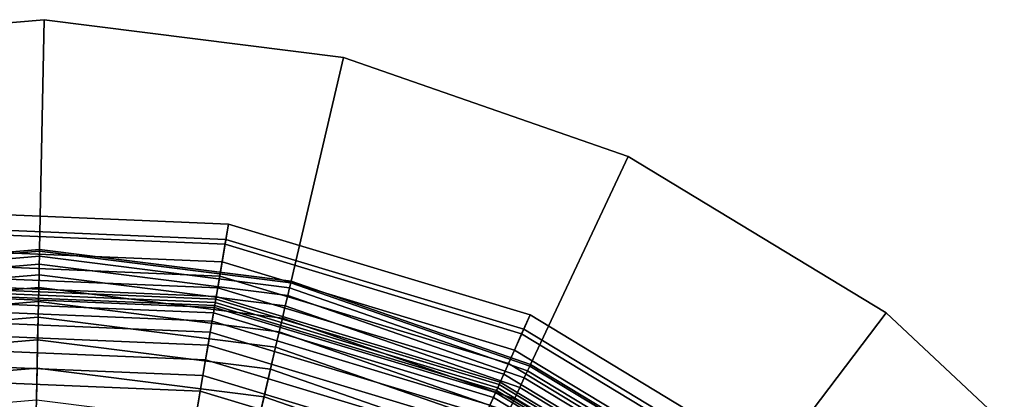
# Model space of a CAD drawing. Extents: x -43.1 to 43.1, y -41.3 to 41.3.
# Tile 153 of 256: x -30.996 to -30.04, y 13.711 to 14.079. Entities that reach past the tile are written whole.
import ezdxf

# ---------------------------------------------------------------- set-up
doc = ezdxf.new("R2010")
doc.units = 0
for name, color, linetype in [('LAMP', 7, 'CONTINUOUS'), ('LAMP_SUPPORT', 18, 'CONTINUOUS'), ('METAL_BASE', 254, 'CONTINUOUS')]:
    doc.layers.add(name, color=color, linetype=linetype)

msp = doc.modelspace()

# ---------------------------------------------------------------- linework, layer by layer
at = {"layer": 'LAMP'}
for points in [[(-31.099, 13.8937, 24.6401), (-30.7934, 13.8809, 24.6401), (-30.7959, 13.8659, 24.7579), (-31.0977, 13.8785, 24.7579)], [(-31.0973, 13.8737, 24.3843), (-30.7967, 13.8612, 24.3843), (-30.7934, 13.8809, 24.6401), (-31.099, 13.8937, 24.6401)], [(-31.0977, 13.8785, 24.7579), (-30.7959, 13.8659, 24.7579), (-30.8057, 13.8081, 24.8806), (-31.0928, 13.82, 24.8806)], [(-30.7967, 13.8612, 24.3843), (-30.5087, 13.7743, 24.3843), (-30.5005, 13.7926, 24.6401), (-30.7934, 13.8809, 24.6401)], [(-30.7934, 13.8809, 24.6401), (-30.5005, 13.7926, 24.6401), (-30.5067, 13.7787, 24.7579), (-30.7959, 13.8659, 24.7579)], [(-31.0958, 13.8566, 24.0998), (-30.7996, 13.8443, 24.0998), (-30.7967, 13.8612, 24.3843), (-31.0973, 13.8737, 24.3843)], [(-30.7959, 13.8659, 24.7579), (-30.5067, 13.7787, 24.7579), (-30.5306, 13.7251, 24.8806), (-30.8057, 13.8081, 24.8806)], [(-31.0947, 13.8424, 23.7996), (-30.8019, 13.8302, 23.7996), (-30.7996, 13.8443, 24.0998), (-31.0958, 13.8566, 24.0998)], [(-30.7996, 13.8443, 24.0998), (-30.5156, 13.7586, 24.0998), (-30.5087, 13.7743, 24.3843), (-30.7967, 13.8612, 24.3843)], [(-31.0937, 13.831, 23.4966), (-30.8038, 13.819, 23.4966), (-30.8019, 13.8302, 23.7996), (-31.0947, 13.8424, 23.7996)], [(-30.8019, 13.8302, 23.7996), (-30.5214, 13.7456, 23.7996), (-30.5156, 13.7586, 24.0998), (-30.7996, 13.8443, 24.0998)], [(-31.093, 13.8225, 23.2036), (-30.8053, 13.8105, 23.2036), (-30.8038, 13.819, 23.4966), (-31.0937, 13.831, 23.4966)], [(-30.8038, 13.819, 23.4966), (-30.5261, 13.7352, 23.4966), (-30.5214, 13.7456, 23.7996), (-30.8019, 13.8302, 23.7996)], [(-31.0925, 13.8167, 22.9337), (-30.8062, 13.8047, 22.9337), (-30.8053, 13.8105, 23.2036), (-31.093, 13.8225, 23.2036)], [(-31.0928, 13.82, 24.8806), (-30.8057, 13.8081, 24.8806), (-30.8208, 13.7187, 24.9998), (-31.0852, 13.7297, 24.9998)], [(-31.0922, 13.8136, 22.6997), (-30.8067, 13.8017, 22.6997), (-30.8062, 13.8047, 22.9337), (-31.0925, 13.8167, 22.9337)], [(-30.8053, 13.8105, 23.2036), (-30.5296, 13.7273, 23.2036), (-30.5261, 13.7352, 23.4966), (-30.8038, 13.819, 23.4966)], [(-31.0921, 13.8117, 22.6845), (-30.8071, 13.7998, 22.6845), (-30.8067, 13.8017, 22.6997), (-31.0922, 13.8136, 22.6997)], [(-31.0916, 13.8064, 22.6707), (-30.808, 13.7946, 22.6707), (-30.8071, 13.7998, 22.6845), (-31.0921, 13.8117, 22.6845)], [(-30.8057, 13.8081, 24.8806), (-30.5306, 13.7251, 24.8806), (-30.5674, 13.6423, 24.9998), (-30.8208, 13.7187, 24.9998)], [(-30.8062, 13.8047, 22.9337), (-30.5319, 13.722, 22.9337), (-30.5296, 13.7273, 23.2036), (-30.8053, 13.8105, 23.2036)], [(-31.0909, 13.7982, 22.6586), (-30.8093, 13.7865, 22.6586), (-30.808, 13.7946, 22.6707), (-31.0916, 13.8064, 22.6707)], [(-31.09, 13.7875, 22.6486), (-30.8111, 13.7759, 22.6486), (-30.8093, 13.7865, 22.6586), (-31.0909, 13.7982, 22.6586)], [(-30.808, 13.7946, 22.6707), (-30.5361, 13.7126, 22.6707), (-30.534, 13.7174, 22.6845), (-30.8071, 13.7998, 22.6845)], [(-30.8071, 13.7998, 22.6845), (-30.534, 13.7174, 22.6845), (-30.5332, 13.7192, 22.6997), (-30.8067, 13.8017, 22.6997)], [(-30.8067, 13.8017, 22.6997), (-30.5332, 13.7192, 22.6997), (-30.5319, 13.722, 22.9337), (-30.8062, 13.8047, 22.9337)], [(-30.8093, 13.7865, 22.6586), (-30.5395, 13.7051, 22.6586), (-30.5361, 13.7126, 22.6707), (-30.808, 13.7946, 22.6707)], [(-30.5087, 13.7743, 24.3843), (-30.2513, 13.6185, 24.3843), (-30.2389, 13.6342, 24.6401), (-30.5005, 13.7926, 24.6401)], [(-30.5005, 13.7926, 24.6401), (-30.2389, 13.6342, 24.6401), (-30.2483, 13.6223, 24.7579), (-30.5067, 13.7787, 24.7579)], [(-31.089, 13.7748, 22.6411), (-30.8132, 13.7633, 22.6411), (-30.8111, 13.7759, 22.6486), (-31.09, 13.7875, 22.6486)], [(-30.8111, 13.7759, 22.6486), (-30.5438, 13.6953, 22.6486), (-30.5395, 13.7051, 22.6586), (-30.8093, 13.7865, 22.6586)], [(-30.5067, 13.7787, 24.7579), (-30.2483, 13.6223, 24.7579), (-30.2847, 13.5763, 24.8806), (-30.5306, 13.7251, 24.8806)], [(-31.0877, 13.7604, 22.6365), (-30.8156, 13.7491, 22.6365), (-30.8132, 13.7633, 22.6411), (-31.089, 13.7748, 22.6411)], [(-30.8132, 13.7633, 22.6411), (-30.549, 13.6836, 22.6411), (-30.5438, 13.6953, 22.6486), (-30.8111, 13.7759, 22.6486)], [(-30.5156, 13.7586, 24.0998), (-30.2619, 13.6051, 24.0998), (-30.2513, 13.6185, 24.3843), (-30.5087, 13.7743, 24.3843)], [(-31.0864, 13.7448, 22.6352), (-30.8182, 13.7337, 22.6352), (-30.8156, 13.7491, 22.6365), (-31.0877, 13.7604, 22.6365)], [(-30.8156, 13.7491, 22.6365), (-30.5549, 13.6704, 22.6365), (-30.549, 13.6836, 22.6411), (-30.8132, 13.7633, 22.6411)], [(-30.5214, 13.7456, 23.7996), (-30.2708, 13.5939, 23.7996), (-30.2619, 13.6051, 24.0998), (-30.5156, 13.7586, 24.0998)], [(-31.0659, 13.5008, 22.6428), (-30.859, 13.4922, 22.6428), (-30.8182, 13.7337, 22.6352), (-31.0864, 13.7448, 22.6352)], [(-30.8182, 13.7337, 22.6352), (-30.5612, 13.6561, 22.6352), (-30.5549, 13.6704, 22.6365), (-30.8156, 13.7491, 22.6365)], [(-30.5261, 13.7352, 23.4966), (-30.2779, 13.585, 23.4966), (-30.2708, 13.5939, 23.7996), (-30.5214, 13.7456, 23.7996)], [(-30.859, 13.4922, 22.6428), (-30.6608, 13.4324, 22.6428), (-30.5612, 13.6561, 22.6352), (-30.8182, 13.7337, 22.6352)], [(-30.5296, 13.7273, 23.2036), (-30.2832, 13.5782, 23.2036), (-30.2779, 13.585, 23.4966), (-30.5261, 13.7352, 23.4966)], [(-31.0852, 13.7297, 24.9998), (-30.8208, 13.7187, 24.9998), (-30.8393, 13.609, 25.107), (-31.0758, 13.6188, 25.107)], [(-30.5306, 13.7251, 24.8806), (-30.2847, 13.5763, 24.8806), (-30.341, 13.5053, 24.9998), (-30.5674, 13.6423, 24.9998)], [(-30.5332, 13.7192, 22.6997), (-30.2887, 13.5713, 22.6997), (-30.2868, 13.5737, 22.9337), (-30.5319, 13.722, 22.9337)], [(-30.5319, 13.722, 22.9337), (-30.2868, 13.5737, 22.9337), (-30.2832, 13.5782, 23.2036), (-30.5296, 13.7273, 23.2036)], [(-30.8208, 13.7187, 24.9998), (-30.5674, 13.6423, 24.9998), (-30.6126, 13.5406, 25.107), (-30.8393, 13.609, 25.107)], [(-30.5395, 13.7051, 22.6586), (-30.2984, 13.5591, 22.6586), (-30.2932, 13.5656, 22.6707), (-30.5361, 13.7126, 22.6707)], [(-30.5361, 13.7126, 22.6707), (-30.2932, 13.5656, 22.6707), (-30.2899, 13.5697, 22.6845), (-30.534, 13.7174, 22.6845)], [(-30.534, 13.7174, 22.6845), (-30.2899, 13.5697, 22.6845), (-30.2887, 13.5713, 22.6997), (-30.5332, 13.7192, 22.6997)]]:
    msp.add_3dface(points, dxfattribs=at)
at = {"layer": 'LAMP_SUPPORT'}
for points in [[(-30.9769, 13.8562, 19.0011), (-31.2222, 13.8356, 19.0011), (-31.2219, 13.8339, 18.9861), (-30.9769, 13.8545, 18.9861)], [(-30.9769, 13.8562, 22.465), (-31.2222, 13.8356, 22.465), (-31.2222, 13.8356, 19.0011), (-30.9769, 13.8562, 19.0011)], [(-30.9769, 13.8545, 22.48), (-31.2219, 13.8339, 22.48), (-31.2222, 13.8356, 22.465), (-30.9769, 13.8562, 22.465)], [(-30.7326, 13.8255, 19.0011), (-30.9769, 13.8562, 19.0011), (-30.9769, 13.8545, 18.9861), (-30.733, 13.8238, 18.9861)], [(-30.7326, 13.8255, 22.465), (-30.9769, 13.8562, 22.465), (-30.9769, 13.8562, 19.0011), (-30.7326, 13.8255, 19.0011)], [(-30.733, 13.8238, 22.48), (-30.9769, 13.8545, 22.48), (-30.9769, 13.8562, 22.465), (-30.7326, 13.8255, 22.465)], [(-30.9769, 13.8545, 18.9861), (-31.2219, 13.8339, 18.9861), (-31.2209, 13.829, 18.9723), (-30.977, 13.8496, 18.9723)], [(-30.977, 13.8496, 22.4939), (-31.2209, 13.829, 22.4939), (-31.2219, 13.8339, 22.48), (-30.9769, 13.8545, 22.48)], [(-30.977, 13.8496, 18.9723), (-31.2209, 13.829, 18.9723), (-31.2195, 13.8214, 18.9601), (-30.9772, 13.8418, 18.9601)], [(-30.9772, 13.8418, 22.5061), (-31.2195, 13.8214, 22.5061), (-31.2209, 13.829, 22.4939), (-30.977, 13.8496, 22.4939)], [(-30.7341, 13.8189, 18.9723), (-30.977, 13.8496, 18.9723), (-30.9772, 13.8418, 18.9601), (-30.7359, 13.8114, 18.9601)], [(-30.7359, 13.8114, 22.5061), (-30.9772, 13.8418, 22.5061), (-30.977, 13.8496, 22.4939), (-30.7341, 13.8189, 22.4939)], [(-30.733, 13.8238, 18.9861), (-30.9769, 13.8545, 18.9861), (-30.977, 13.8496, 18.9723), (-30.7341, 13.8189, 18.9723)], [(-30.7341, 13.8189, 22.4939), (-30.977, 13.8496, 22.4939), (-30.9769, 13.8545, 22.48), (-30.733, 13.8238, 22.48)], [(-30.9772, 13.8418, 18.9601), (-31.2195, 13.8214, 18.9601), (-31.2176, 13.8114, 18.9499), (-30.9774, 13.8316, 18.9499)], [(-30.9774, 13.8316, 22.5162), (-31.2176, 13.8114, 22.5162), (-31.2195, 13.8214, 22.5061), (-30.9772, 13.8418, 22.5061)], [(-30.7359, 13.8114, 18.9601), (-30.9772, 13.8418, 18.9601), (-30.9774, 13.8316, 18.9499), (-30.7382, 13.8015, 18.9499)], [(-30.7382, 13.8015, 22.5162), (-30.9774, 13.8316, 22.5162), (-30.9772, 13.8418, 22.5061), (-30.7359, 13.8114, 22.5061)], [(-30.9774, 13.8316, 18.9499), (-31.2176, 13.8114, 18.9499), (-31.2153, 13.7994, 18.9421), (-30.9776, 13.8194, 18.9421)], [(-30.9776, 13.8194, 22.524), (-31.2153, 13.7994, 22.524), (-31.2176, 13.8114, 22.5162), (-30.9774, 13.8316, 22.5162)], [(-30.7382, 13.8015, 18.9499), (-30.9774, 13.8316, 18.9499), (-30.9776, 13.8194, 18.9421), (-30.741, 13.7896, 18.9421)], [(-30.741, 13.7896, 22.524), (-30.9776, 13.8194, 22.524), (-30.9774, 13.8316, 22.5162), (-30.7382, 13.8015, 22.5162)], [(-30.9776, 13.8194, 18.9421), (-31.2153, 13.7994, 18.9421), (-31.2127, 13.7858, 18.9372), (-30.9779, 13.8056, 18.9372)], [(-30.9779, 13.8056, 22.5289), (-31.2127, 13.7858, 22.5289), (-31.2153, 13.7994, 22.524), (-30.9776, 13.8194, 22.524)], [(-30.741, 13.7896, 18.9421), (-30.9776, 13.8194, 18.9421), (-30.9779, 13.8056, 18.9372), (-30.7442, 13.7762, 18.9372)], [(-30.7442, 13.7762, 22.5289), (-30.9779, 13.8056, 22.5289), (-30.9776, 13.8194, 22.524), (-30.741, 13.7896, 22.524)], [(-30.5029, 13.7385, 18.9723), (-30.7341, 13.8189, 18.9723), (-30.7359, 13.8114, 18.9601), (-30.5062, 13.7315, 18.9601)], [(-30.5062, 13.7315, 22.5061), (-30.7359, 13.8114, 22.5061), (-30.7341, 13.8189, 22.4939), (-30.5029, 13.7385, 22.4939)], [(-30.5008, 13.743, 18.9861), (-30.733, 13.8238, 18.9861), (-30.7341, 13.8189, 18.9723), (-30.5029, 13.7385, 18.9723)], [(-30.5029, 13.7385, 22.4939), (-30.7341, 13.8189, 22.4939), (-30.733, 13.8238, 22.48), (-30.5008, 13.743, 22.48)], [(-30.5001, 13.7446, 19.0011), (-30.7326, 13.8255, 19.0011), (-30.733, 13.8238, 18.9861), (-30.5008, 13.743, 18.9861)], [(-30.5008, 13.743, 22.48), (-30.733, 13.8238, 22.48), (-30.7326, 13.8255, 22.465), (-30.5001, 13.7446, 22.465)], [(-30.5001, 13.7446, 22.465), (-30.7326, 13.8255, 22.465), (-30.7326, 13.8255, 19.0011), (-30.5001, 13.7446, 19.0011)], [(-30.5062, 13.7315, 18.9601), (-30.7359, 13.8114, 18.9601), (-30.7382, 13.8015, 18.9499), (-30.5106, 13.7223, 18.9499)], [(-30.5106, 13.7223, 22.5162), (-30.7382, 13.8015, 22.5162), (-30.7359, 13.8114, 22.5061), (-30.5062, 13.7315, 22.5061)], [(-30.9779, 13.8056, 18.9372), (-31.2127, 13.7858, 18.9372), (-31.2099, 13.7711, 18.9354), (-30.9782, 13.7906, 18.9354)], [(-30.9782, 13.7906, 22.5307), (-31.2099, 13.7711, 22.5307), (-31.2127, 13.7858, 22.5289), (-30.9779, 13.8056, 22.5289)], [(-30.7442, 13.7762, 18.9372), (-30.9779, 13.8056, 18.9372), (-30.9782, 13.7906, 18.9354), (-30.7476, 13.7615, 18.9354)], [(-30.7476, 13.7615, 22.5307), (-30.9782, 13.7906, 22.5307), (-30.9779, 13.8056, 22.5289), (-30.7442, 13.7762, 22.5289)], [(-30.5106, 13.7223, 18.9499), (-30.7382, 13.8015, 18.9499), (-30.741, 13.7896, 18.9421), (-30.5157, 13.7112, 18.9421)], [(-30.5157, 13.7112, 22.524), (-30.741, 13.7896, 22.524), (-30.7382, 13.8015, 22.5162), (-30.5106, 13.7223, 22.5162)], [(-30.9782, 13.7906, 18.9354), (-31.2099, 13.7711, 18.9354), (-31.2058, 13.7495, 18.9338), (-30.9787, 13.7686, 18.9338)], [(-30.9802, 13.6973, 22.5307), (-31.1924, 13.6795, 22.5307), (-31.2099, 13.7711, 22.5307), (-30.9782, 13.7906, 22.5307)], [(-30.7689, 13.6707, 22.5307), (-30.9802, 13.6973, 22.5307), (-30.9782, 13.7906, 22.5307), (-30.7476, 13.7615, 22.5307)], [(-30.7476, 13.7615, 18.9354), (-30.9782, 13.7906, 18.9354), (-30.9787, 13.7686, 18.9338), (-30.7526, 13.7401, 18.9338)], [(-30.5157, 13.7112, 18.9421), (-30.741, 13.7896, 18.9421), (-30.7442, 13.7762, 18.9372), (-30.5216, 13.6987, 18.9372)], [(-30.5216, 13.6987, 22.5289), (-30.7442, 13.7762, 22.5289), (-30.741, 13.7896, 22.524), (-30.5157, 13.7112, 22.524)], [(-30.9787, 13.7686, 18.9338), (-31.2058, 13.7495, 18.9338), (-31.2006, 13.7225, 18.929), (-30.9793, 13.7411, 18.929)], [(-30.7526, 13.7401, 18.9338), (-30.9787, 13.7686, 18.9338), (-30.9793, 13.7411, 18.929), (-30.7589, 13.7133, 18.929)], [(-30.5216, 13.6987, 18.9372), (-30.7442, 13.7762, 18.9372), (-30.7476, 13.7615, 18.9354), (-30.528, 13.6851, 18.9354)], [(-30.528, 13.6851, 22.5307), (-30.7476, 13.7615, 22.5307), (-30.7442, 13.7762, 22.5289), (-30.5216, 13.6987, 22.5289)], [(-30.5677, 13.6007, 22.5307), (-30.7689, 13.6707, 22.5307), (-30.7476, 13.7615, 22.5307), (-30.528, 13.6851, 22.5307)], [(-30.528, 13.6851, 18.9354), (-30.7476, 13.7615, 18.9354), (-30.7526, 13.7401, 18.9338), (-30.5374, 13.6653, 18.9338)], [(-30.9793, 13.7411, 18.929), (-31.2006, 13.7225, 18.929), (-31.1948, 13.6922, 18.9214), (-30.9799, 13.7103, 18.9214)], [(-30.7589, 13.7133, 18.929), (-30.9793, 13.7411, 18.929), (-30.9799, 13.7103, 18.9214), (-30.7659, 13.6833, 18.9214)], [(-30.5374, 13.6653, 18.9338), (-30.7526, 13.7401, 18.9338), (-30.7589, 13.7133, 18.929), (-30.5491, 13.6403, 18.929)], [(-30.2905, 13.6157, 18.9861), (-30.5008, 13.743, 18.9861), (-30.5029, 13.7385, 18.9723), (-30.2935, 13.6118, 18.9723)], [(-30.2935, 13.6118, 22.4939), (-30.5029, 13.7385, 22.4939), (-30.5008, 13.743, 22.48), (-30.2905, 13.6157, 22.48)], [(-30.2895, 13.6171, 19.0011), (-30.5001, 13.7446, 19.0011), (-30.5008, 13.743, 18.9861), (-30.2905, 13.6157, 18.9861)], [(-30.2905, 13.6157, 22.48), (-30.5008, 13.743, 22.48), (-30.5001, 13.7446, 22.465), (-30.2895, 13.6171, 22.465)], [(-30.2895, 13.6171, 22.465), (-30.5001, 13.7446, 22.465), (-30.5001, 13.7446, 19.0011), (-30.2895, 13.6171, 19.0011)], [(-30.2982, 13.6056, 18.9601), (-30.5062, 13.7315, 18.9601), (-30.5106, 13.7223, 18.9499), (-30.3043, 13.5975, 18.9499)], [(-30.3043, 13.5975, 22.5162), (-30.5106, 13.7223, 22.5162), (-30.5062, 13.7315, 22.5061), (-30.2982, 13.6056, 22.5061)], [(-30.2935, 13.6118, 18.9723), (-30.5029, 13.7385, 18.9723), (-30.5062, 13.7315, 18.9601), (-30.2982, 13.6056, 18.9601)], [(-30.2982, 13.6056, 22.5061), (-30.5062, 13.7315, 22.5061), (-30.5029, 13.7385, 22.4939), (-30.2935, 13.6118, 22.4939)], [(-30.3043, 13.5975, 18.9499), (-30.5106, 13.7223, 18.9499), (-30.5157, 13.7112, 18.9421), (-30.3117, 13.5878, 18.9421)], [(-30.3117, 13.5878, 22.524), (-30.5157, 13.7112, 22.524), (-30.5106, 13.7223, 22.5162), (-30.3043, 13.5975, 22.5162)], [(-30.5491, 13.6403, 18.929), (-30.7589, 13.7133, 18.929), (-30.7659, 13.6833, 18.9214), (-30.5622, 13.6124, 18.9214)], [(-30.3117, 13.5878, 18.9421), (-30.5157, 13.7112, 18.9421), (-30.5216, 13.6987, 18.9372), (-30.3201, 13.5767, 18.9372)], [(-30.3201, 13.5767, 22.5289), (-30.5216, 13.6987, 22.5289), (-30.5157, 13.7112, 22.524), (-30.3117, 13.5878, 22.524)]]:
    msp.add_3dface(points, dxfattribs=at)
at = {"layer": 'METAL_BASE'}
for points in [[(-30.9723, 14.0792, 20.7327), (-31.264, 14.0546, 20.7327), (-31.264, 14.0546, 19.8457), (-30.9723, 14.0792, 19.8457)], [(-30.9769, 13.8562, 19.8457), (-30.9723, 14.0792, 19.8457), (-31.264, 14.0546, 19.8457), (-31.2222, 13.8356, 19.8457)], [(-31.2222, 13.8356, 20.7327), (-31.264, 14.0546, 20.7327), (-30.9723, 14.0792, 20.7327), (-30.9769, 13.8562, 20.7327)], [(-30.7326, 13.8255, 19.8457), (-30.6818, 14.0425, 19.8457), (-30.9723, 14.0792, 19.8457), (-30.9769, 13.8562, 19.8457)], [(-30.9769, 13.8562, 20.7327), (-30.9723, 14.0792, 20.7327), (-30.6818, 14.0425, 20.7327), (-30.7326, 13.8255, 20.7327)], [(-30.6818, 14.0425, 20.7327), (-30.9723, 14.0792, 20.7327), (-30.9723, 14.0792, 19.8457), (-30.6818, 14.0425, 19.8457)], [(-30.5001, 13.7446, 19.8457), (-30.4052, 13.9463, 19.8457), (-30.6818, 14.0425, 19.8457), (-30.7326, 13.8255, 19.8457)], [(-30.7326, 13.8255, 20.7327), (-30.6818, 14.0425, 20.7327), (-30.4052, 13.9463, 20.7327), (-30.5001, 13.7446, 20.7327)], [(-30.4052, 13.9463, 20.7327), (-30.6818, 14.0425, 20.7327), (-30.6818, 14.0425, 19.8457), (-30.4052, 13.9463, 19.8457)], [(-30.2895, 13.6171, 19.8457), (-30.1547, 13.7947, 19.8457), (-30.4052, 13.9463, 19.8457), (-30.5001, 13.7446, 19.8457)], [(-30.5001, 13.7446, 20.7327), (-30.4052, 13.9463, 20.7327), (-30.1547, 13.7947, 20.7327), (-30.2895, 13.6171, 20.7327)], [(-30.1547, 13.7947, 20.7327), (-30.4052, 13.9463, 20.7327), (-30.4052, 13.9463, 19.8457), (-30.1547, 13.7947, 19.8457)], [(-30.9769, 13.8562, 19.8457), (-31.2222, 13.8356, 19.8457), (-31.2222, 13.8356, 20.7327), (-30.9769, 13.8562, 20.7327)], [(-30.7326, 13.8255, 19.8457), (-30.9769, 13.8562, 19.8457), (-30.9769, 13.8562, 20.7327), (-30.7326, 13.8255, 20.7327)], [(-30.5001, 13.7446, 19.8457), (-30.7326, 13.8255, 19.8457), (-30.7326, 13.8255, 20.7327), (-30.5001, 13.7446, 20.7327)], [(-30.1099, 13.4486, 19.8457), (-29.9412, 13.5943, 19.8457), (-30.1547, 13.7947, 19.8457), (-30.2895, 13.6171, 19.8457)], [(-30.2895, 13.6171, 20.7327), (-30.1547, 13.7947, 20.7327), (-29.9412, 13.5943, 20.7327), (-30.1099, 13.4486, 20.7327)], [(-29.9412, 13.5943, 20.7327), (-30.1547, 13.7947, 20.7327), (-30.1547, 13.7947, 19.8457), (-29.9412, 13.5943, 19.8457)], [(-30.2895, 13.6171, 19.8457), (-30.5001, 13.7446, 19.8457), (-30.5001, 13.7446, 20.7327), (-30.2895, 13.6171, 20.7327)]]:
    msp.add_3dface(points, dxfattribs=at)

doc.saveas('drawing.dxf')
